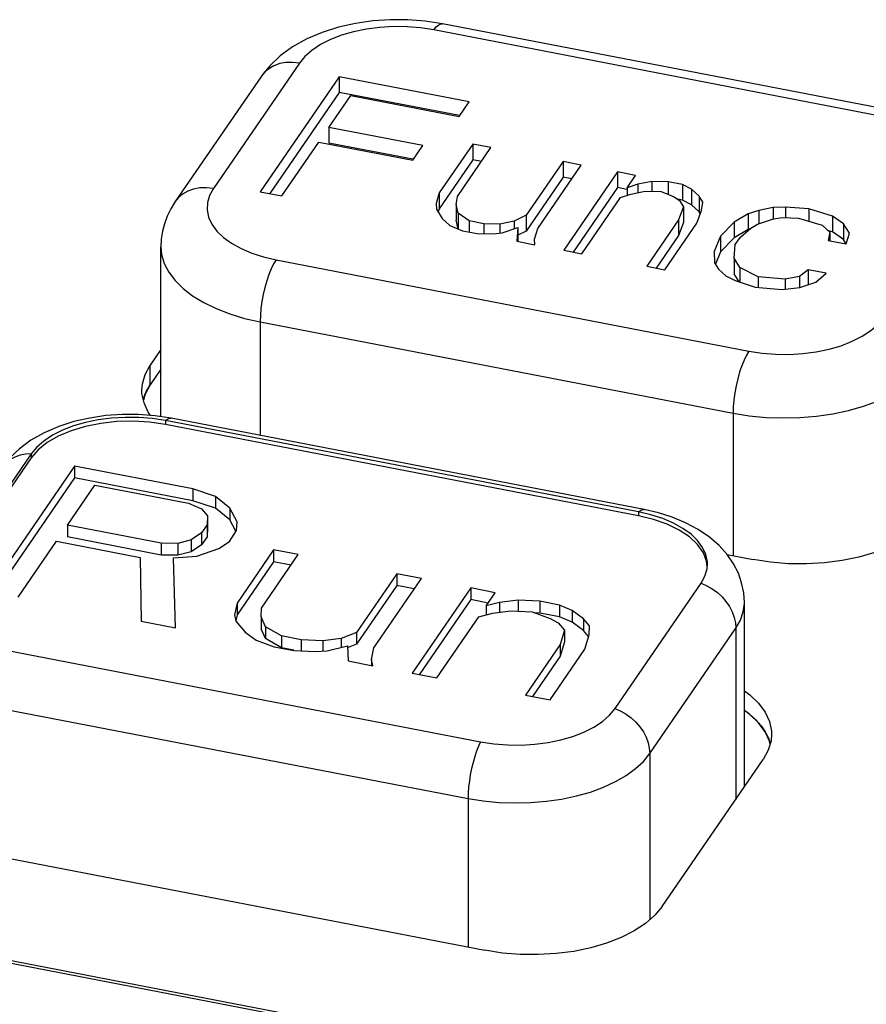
# Model space of a CAD drawing. Header units: millimetres. Extents: x -728 to -141, y -62 to 525.
# Tile 170 of 186: x -241 to -232, y 483 to 494. Entities that reach past the tile are written whole.
import ezdxf

# ---------------------------------------------------------------- set-up
doc = ezdxf.new("R2010")
doc.units = ezdxf.units.MM
doc.header["$LTSCALE"] = 23.1
doc.layers.add('R912005502_AM_0', color=7, linetype='CONTINUOUS')

msp = doc.modelspace()

# ---------------------------------------------------------------- linework, layer by layer
at = {"layer": 'R912005502_AM_0', "color": 7}
for p, q in [((-236.24, 493.467), (-236.428, 493.496)), ((-231.115, 492.479), (-236.24, 493.467)), ((-231.21, 492.412), (-236.335, 493.4)), ((-237.792, 493.04), (-238.724, 491.682)), ((-238.204, 492.899), (-239.137, 491.541)), ((-237.361, 492.893), (-238.216, 491.648)), ((-237.361, 492.893), (-237.361, 492.724)), ((-235.951, 492.621), (-237.361, 492.893)), ((-237.361, 492.724), (-238.113, 491.628)), ((-237.471, 492.345), (-237.235, 492.689)), ((-236.058, 492.472), (-237.361, 492.724)), ((-237.235, 492.689), (-236.06, 492.462)), ((-236.06, 492.462), (-235.951, 492.621)), ((-237.471, 492.345), (-237.471, 492.175)), ((-236.453, 492.148), (-237.471, 492.345)), ((-237.981, 491.603), (-237.581, 492.186)), ((-237.581, 492.186), (-236.563, 491.989)), ((-236.561, 491.999), (-237.471, 492.175)), ((-236.563, 491.989), (-236.453, 492.148)), ((-235.911, 492.164), (-236.275, 491.634)), ((-235.911, 492.164), (-235.911, 491.994)), ((-235.715, 492.126), (-235.911, 492.164)), ((-236.079, 491.596), (-235.715, 492.126)), ((-235.911, 491.994), (-236.275, 491.464)), ((-235.818, 491.976), (-235.911, 491.994)), ((-234.932, 491.975), (-235.332, 491.392)), ((-235.209, 491.248), (-234.736, 491.937)), ((-234.932, 491.975), (-234.932, 491.805)), ((-234.736, 491.937), (-234.932, 491.975)), ((-234.345, 491.862), (-234.927, 491.014)), ((-234.345, 491.862), (-234.345, 491.692)), ((-234.149, 491.824), (-234.345, 491.862)), ((-234.24, 491.691), (-234.149, 491.824)), ((-234.932, 491.805), (-235.332, 491.222)), ((-234.839, 491.787), (-234.932, 491.805)), ((-234.125, 491.729), (-234.24, 491.691)), ((-233.971, 491.76), (-234.125, 491.729)), ((-234.125, 491.729), (-234.125, 491.638)), ((-233.971, 491.76), (-233.971, 491.652)), ((-233.796, 491.756), (-233.971, 491.76)), ((-233.796, 491.756), (-233.796, 491.62)), ((-233.64, 491.726), (-233.796, 491.756)), ((-233.64, 491.726), (-233.64, 491.556)), ((-233.541, 491.676), (-233.64, 491.726)), ((-238.216, 491.648), (-237.981, 491.603)), ((-236.275, 491.634), (-236.308, 491.52)), ((-236.275, 491.634), (-236.275, 491.464)), ((-234.345, 491.692), (-234.824, 490.994)), ((-234.243, 491.672), (-234.345, 491.692)), ((-234.313, 491.585), (-234.198, 491.623)), ((-234.24, 491.691), (-234.24, 491.609)), ((-234.198, 491.623), (-234.044, 491.654)), ((-234.044, 491.654), (-233.869, 491.65)), ((-233.869, 491.65), (-233.731, 491.593)), ((-233.541, 491.676), (-233.541, 491.507)), ((-233.459, 491.601), (-233.541, 491.676)), ((-233.459, 491.601), (-233.459, 491.431)), ((-233.418, 491.533), (-233.459, 491.601)), ((-236.308, 491.52), (-236.305, 491.46)), ((-236.094, 491.509), (-236.079, 491.596)), ((-236.094, 491.509), (-236.094, 491.339)), ((-236.071, 491.415), (-236.094, 491.509)), ((-234.731, 490.976), (-234.313, 491.585)), ((-233.731, 491.593), (-233.671, 491.552)), ((-233.64, 491.556), (-233.691, 491.566)), ((-233.671, 491.552), (-233.629, 491.484)), ((-233.541, 491.507), (-233.64, 491.556)), ((-233.459, 491.431), (-233.541, 491.507)), ((-233.433, 491.446), (-233.418, 491.533)), ((-236.305, 491.46), (-236.243, 491.358)), ((-236.275, 491.464), (-236.286, 491.427)), ((-236.071, 491.415), (-236.071, 491.245)), ((-235.95, 491.331), (-236.071, 491.415)), ((-235.332, 491.392), (-235.465, 491.328)), ((-235.332, 491.392), (-235.332, 491.222)), ((-233.629, 491.484), (-233.681, 491.344)), ((-233.629, 491.484), (-233.629, 491.314)), ((-233.485, 491.306), (-233.433, 491.446)), ((-233.446, 491.41), (-233.459, 491.431)), ((-232.927, 491.408), (-233.078, 491.317)), ((-232.812, 491.446), (-232.927, 491.408)), ((-232.927, 491.408), (-232.927, 491.238)), ((-232.658, 491.476), (-232.812, 491.446)), ((-232.812, 491.446), (-232.812, 491.298)), ((-232.523, 491.48), (-232.658, 491.476)), ((-232.658, 491.476), (-232.658, 491.355)), ((-232.523, 491.48), (-232.523, 491.367)), ((-232.269, 491.461), (-232.523, 491.48)), ((-232.269, 491.461), (-232.269, 491.328)), ((-232.014, 491.382), (-232.269, 491.461)), ((-236.243, 491.358), (-236.162, 491.282)), ((-236.162, 491.282), (-236.023, 491.225)), ((-236.071, 491.245), (-236.094, 491.339)), ((-235.95, 491.331), (-235.95, 491.211)), ((-235.794, 491.301), (-235.95, 491.331)), ((-235.794, 491.301), (-235.794, 491.194)), ((-235.619, 491.297), (-235.794, 491.301)), ((-235.465, 491.328), (-235.619, 491.297)), ((-235.619, 491.297), (-235.619, 491.203)), ((-235.465, 491.328), (-235.465, 491.246)), ((-233.681, 491.344), (-234.026, 490.84)), ((-233.83, 490.803), (-233.485, 491.306)), ((-233.681, 491.344), (-233.681, 491.174)), ((-233.629, 491.314), (-233.681, 491.174)), ((-233.078, 491.317), (-233.226, 491.166)), ((-233.078, 491.317), (-233.078, 491.148)), ((-232.9, 491.253), (-232.825, 491.298)), ((-232.825, 491.298), (-232.653, 491.355)), ((-232.653, 491.355), (-232.556, 491.367)), ((-232.556, 491.367), (-232.381, 491.363)), ((-232.381, 491.363), (-232.125, 491.284)), ((-232.125, 491.284), (-232.044, 491.208)), ((-232.014, 491.382), (-232.014, 491.212)), ((-231.893, 491.299), (-232.014, 491.382)), ((-231.893, 491.299), (-231.893, 491.129)), ((-231.83, 491.197), (-231.893, 491.299)), ((-236.023, 491.225), (-235.866, 491.195)), ((-235.866, 491.195), (-235.692, 491.191)), ((-235.692, 491.191), (-235.595, 491.203)), ((-235.595, 491.203), (-235.423, 491.26)), ((-235.423, 491.26), (-235.436, 491.112)), ((-235.423, 491.26), (-235.423, 491.112)), ((-235.332, 491.222), (-235.423, 491.178)), ((-235.243, 491.135), (-235.209, 491.248)), ((-233.681, 491.174), (-233.923, 490.82)), ((-232.927, 491.238), (-233.078, 491.148)), ((-233.012, 491.155), (-232.9, 491.253)), ((-232.911, 491.244), (-232.927, 491.238)), ((-232.014, 491.212), (-232.067, 491.229)), ((-232.044, 491.208), (-232.06, 491.121)), ((-232.044, 491.208), (-232.044, 491.121)), ((-231.893, 491.129), (-232.014, 491.212)), ((-231.864, 491.083), (-231.83, 491.197)), ((-235.436, 491.112), (-235.24, 491.074)), ((-235.24, 491.074), (-235.243, 491.135)), ((-233.226, 491.166), (-233.296, 490.999)), ((-233.226, 491.166), (-233.226, 490.996)), ((-233.078, 491.148), (-233.226, 490.996)), ((-233.079, 490.928), (-233.067, 491.075)), ((-233.067, 491.075), (-233.012, 491.155)), ((-232.06, 491.121), (-231.864, 491.083)), ((-231.865, 491.083), (-231.893, 491.129)), ((-239.293, 489.21), (-239.293, 491.052)), ((-234.927, 491.014), (-234.731, 490.976)), ((-233.296, 490.999), (-233.291, 490.878)), ((-233.226, 490.996), (-233.282, 490.864)), ((-238.045, 490.911), (-232.92, 489.922)), ((-233.291, 490.878), (-233.249, 490.81)), ((-233.079, 490.928), (-233.079, 490.758)), ((-233.017, 490.825), (-233.079, 490.928)), ((-234.026, 490.84), (-233.83, 490.803)), ((-233.249, 490.81), (-233.168, 490.735)), ((-233.026, 490.672), (-233.079, 490.758)), ((-233.017, 490.825), (-233.017, 490.668)), ((-232.818, 490.727), (-233.017, 490.825)), ((-232.278, 490.803), (-232.372, 490.731)), ((-232.278, 490.803), (-232.278, 490.639)), ((-232.082, 490.765), (-232.278, 490.803)), ((-232.194, 490.667), (-232.082, 490.765)), ((-233.168, 490.735), (-233.068, 490.686)), ((-233.068, 490.686), (-232.852, 490.614)), ((-232.818, 490.727), (-232.818, 490.614)), ((-232.526, 490.701), (-232.818, 490.727)), ((-232.372, 490.731), (-232.526, 490.701)), ((-232.526, 490.701), (-232.526, 490.587)), ((-232.372, 490.731), (-232.372, 490.61)), ((-232.366, 490.61), (-232.194, 490.667)), ((-232.852, 490.614), (-232.559, 490.587)), ((-232.559, 490.587), (-232.366, 490.61)), ((-238.216, 490.237), (-238.216, 489.007)), ((-238.216, 490.237), (-233.091, 489.249)), ((-239.293, 489.937), (-239.409, 489.768)), ((-239.464, 489.668), (-239.409, 489.768)), ((-239.409, 489.556), (-239.409, 489.768)), ((-239.293, 489.725), (-239.409, 489.556)), ((-239.494, 489.566), (-239.464, 489.668)), ((-239.499, 489.497), (-239.494, 489.566)), ((-239.498, 489.462), (-239.499, 489.497)), ((-239.409, 489.556), (-239.464, 489.456)), ((-239.476, 489.359), (-239.498, 489.462)), ((-239.464, 489.456), (-239.483, 489.39)), ((-239.242, 489.168), (-239.242, 489.125)), ((-234.117, 488.179), (-239.242, 489.168)), ((-234.056, 488.205), (-239.182, 489.193)), ((-233.091, 489.249), (-233.091, 487.704)), ((-234.117, 488.137), (-239.242, 489.125)), ((-240.699, 488.808), (-241.632, 487.45)), ((-240.699, 488.765), (-241.632, 487.407)), ((-240.699, 488.808), (-240.699, 488.765)), ((-240.229, 488.675), (-241.162, 487.317)), ((-240.229, 488.675), (-240.229, 488.548)), ((-238.948, 488.428), (-240.229, 488.675)), ((-240.229, 488.548), (-241.085, 487.302)), ((-238.948, 488.3), (-240.229, 488.548)), ((-240.305, 488.035), (-240.008, 488.468)), ((-240.008, 488.468), (-238.993, 488.273)), ((-238.948, 488.428), (-238.948, 488.3)), ((-238.7, 488.347), (-238.948, 488.428)), ((-238.7, 488.22), (-238.948, 488.3)), ((-238.7, 488.347), (-238.7, 488.22)), ((-238.546, 488.219), (-238.7, 488.347)), ((-238.993, 488.273), (-238.853, 488.213)), ((-238.853, 488.213), (-238.786, 488.135)), ((-238.546, 488.092), (-238.7, 488.22)), ((-238.546, 488.219), (-238.546, 488.092)), ((-238.466, 488.073), (-238.546, 488.219)), ((-238.786, 488.135), (-238.792, 488.038)), ((-238.786, 488.135), (-238.786, 488.007)), ((-238.48, 487.971), (-238.546, 488.092)), ((-234.117, 488.179), (-234.117, 488.137)), ((-233.981, 488.147), (-234.117, 488.179)), ((-240.305, 488.035), (-240.305, 487.908)), ((-239.291, 487.839), (-240.305, 488.035)), ((-238.792, 488.038), (-238.852, 487.951)), ((-238.792, 488.038), (-238.792, 487.91)), ((-238.786, 488.007), (-238.792, 487.91)), ((-238.551, 487.86), (-238.472, 487.976)), ((-238.472, 487.976), (-238.466, 488.073)), ((-239.291, 487.712), (-240.305, 487.908)), ((-238.965, 487.875), (-239.111, 487.837)), ((-238.852, 487.951), (-238.965, 487.875)), ((-238.965, 487.875), (-238.965, 487.747)), ((-238.852, 487.951), (-238.852, 487.824)), ((-238.792, 487.91), (-238.852, 487.824)), ((-240.841, 487.255), (-240.425, 487.862)), ((-240.425, 487.862), (-239.517, 487.687)), ((-239.291, 487.839), (-239.291, 487.712)), ((-239.111, 487.837), (-239.291, 487.839)), ((-239.111, 487.837), (-239.111, 487.71)), ((-238.852, 487.824), (-238.965, 487.747)), ((-238.904, 487.699), (-238.664, 487.784)), ((-238.664, 487.784), (-238.551, 487.86)), ((-238.071, 487.768), (-238.468, 487.19)), ((-238.071, 487.768), (-238.071, 487.64)), ((-237.804, 487.716), (-238.071, 487.768)), ((-239.517, 487.687), (-239.507, 486.997)), ((-239.111, 487.71), (-239.291, 487.712)), ((-239.157, 487.683), (-238.904, 487.699)), ((-239.133, 486.925), (-239.157, 487.683)), ((-238.965, 487.747), (-239.111, 487.71)), ((-238.201, 487.138), (-237.804, 487.716)), ((-233.155, 487.716), (-232.874, 487.662)), ((-238.071, 487.64), (-238.468, 487.063)), ((-237.881, 487.604), (-238.071, 487.64)), ((-233.371, 487.588), (-233.378, 487.644)), ((-233.373, 487.561), (-233.369, 487.613)), ((-236.736, 487.51), (-237.172, 486.874)), ((-236.985, 486.707), (-236.469, 487.459)), ((-236.736, 487.51), (-236.736, 487.383)), ((-236.469, 487.459), (-236.736, 487.51)), ((-236.736, 487.383), (-237.172, 486.747)), ((-236.546, 487.346), (-236.736, 487.383)), ((-235.935, 487.356), (-236.57, 486.431)), ((-235.935, 487.356), (-235.935, 487.229)), ((-235.668, 487.304), (-235.935, 487.356)), ((-234.37, 486.049), (-233.437, 487.407)), ((-235.935, 487.229), (-236.493, 486.416)), ((-235.745, 487.192), (-235.935, 487.229)), ((-235.767, 487.16), (-235.668, 487.304)), ((-238.468, 487.19), (-238.494, 487.064)), ((-238.468, 487.19), (-238.468, 487.063)), ((-238.207, 487.041), (-238.201, 487.138)), ((-235.621, 487.197), (-235.767, 487.16)), ((-235.767, 487.16), (-235.767, 487.064)), ((-235.421, 487.224), (-235.621, 487.197)), ((-235.621, 487.197), (-235.621, 487.092)), ((-235.421, 487.224), (-235.421, 487.104)), ((-235.187, 487.212), (-235.421, 487.224)), ((-235.187, 487.212), (-235.187, 487.084)), ((-234.974, 487.17), (-235.187, 487.212)), ((-234.974, 487.17), (-234.974, 487.043)), ((-234.834, 487.111), (-234.974, 487.17)), ((-232.969, 485.2), (-232.969, 487.198)), ((-238.494, 487.064), (-238.48, 486.996)), ((-238.468, 487.063), (-238.481, 486.999)), ((-238.207, 487.041), (-238.207, 486.914)), ((-238.159, 486.934), (-238.207, 487.041)), ((-236.303, 486.38), (-235.847, 487.044)), ((-235.847, 487.044), (-235.7, 487.081)), ((-235.7, 487.081), (-235.5, 487.108)), ((-235.5, 487.108), (-235.267, 487.096)), ((-235.267, 487.096), (-235.073, 487.026)), ((-235.187, 487.084), (-235.243, 487.087)), ((-234.974, 487.043), (-235.187, 487.084)), ((-235.073, 487.026), (-234.986, 486.976)), ((-234.834, 486.983), (-234.974, 487.043)), ((-234.834, 487.111), (-234.834, 486.983)), ((-234.713, 487.022), (-234.834, 487.111)), ((-234.713, 487.022), (-234.713, 486.895)), ((-234.646, 486.944), (-234.713, 487.022)), ((-239.507, 486.997), (-239.133, 486.925)), ((-238.48, 486.996), (-238.379, 486.878)), ((-238.159, 486.807), (-238.207, 486.914)), ((-238.159, 486.934), (-238.159, 486.807)), ((-237.986, 486.835), (-238.159, 486.934)), ((-234.986, 486.976), (-234.919, 486.898)), ((-234.713, 486.895), (-234.834, 486.983)), ((-234.652, 486.847), (-234.646, 486.944)), ((-233.994, 485.561), (-233.062, 486.919)), ((-233.062, 486.919), (-233.062, 485.065)), ((-238.379, 486.878), (-238.259, 486.79)), ((-237.986, 486.708), (-238.159, 486.807)), ((-237.986, 486.835), (-237.986, 486.708)), ((-237.772, 486.794), (-237.986, 486.835)), ((-237.339, 486.808), (-237.539, 486.782)), ((-237.172, 486.874), (-237.339, 486.808)), ((-237.339, 486.808), (-237.339, 486.713)), ((-237.172, 486.874), (-237.172, 486.747)), ((-234.919, 486.898), (-234.965, 486.743)), ((-234.919, 486.898), (-234.919, 486.771)), ((-234.657, 486.829), (-234.713, 486.895)), ((-234.698, 486.692), (-234.652, 486.847)), ((-238.259, 486.79), (-238.065, 486.719)), ((-238.065, 486.719), (-237.851, 486.678)), ((-237.851, 486.682), (-237.986, 486.708)), ((-237.772, 486.794), (-237.772, 486.674)), ((-237.539, 486.782), (-237.772, 486.794)), ((-237.539, 486.782), (-237.539, 486.671)), ((-237.491, 486.674), (-237.272, 486.73)), ((-237.272, 486.73), (-237.264, 486.565)), ((-237.172, 486.747), (-237.264, 486.711)), ((-237.011, 486.582), (-236.985, 486.707)), ((-234.965, 486.743), (-235.342, 486.194)), ((-234.919, 486.771), (-234.965, 486.616)), ((-234.965, 486.743), (-234.965, 486.616)), ((-240.952, 486.678), (-235.827, 485.689)), ((-237.851, 486.678), (-237.618, 486.666)), ((-237.618, 486.666), (-237.491, 486.674)), ((-234.965, 486.616), (-235.265, 486.179)), ((-235.075, 486.143), (-234.698, 486.692)), ((-237.264, 486.565), (-236.997, 486.513)), ((-237.011, 486.582), (-237.011, 486.513)), ((-236.997, 486.513), (-237.011, 486.582)), ((-236.57, 486.431), (-236.303, 486.38)), ((-235.342, 486.194), (-235.075, 486.143)), ((-241.089, 486.063), (-235.964, 485.075)), ((-232.909, 485.985), (-232.969, 486.029)), ((-232.814, 485.894), (-232.909, 485.985)), ((-232.674, 485.77), (-232.679, 485.701)), ((-232.69, 485.664), (-232.697, 485.696)), ((-233.994, 485.561), (-233.994, 483.76)), ((-233.859, 483.905), (-232.764, 485.498)), ((-235.964, 485.075), (-235.964, 483.465)), ((-249.017, 484.854), (-183.978, 472.31)), ((-248.852, 484.851), (-184.107, 472.364)), ((-241.419, 484.517), (-235.781, 483.43)), ((-233.859, 483.905), (-233.939, 483.809)), ((-233.939, 483.809), (-234.039, 483.721))]:
    msp.add_line(p, q, dxfattribs=at)
for points in [[(-236.428, 493.496), (-236.617, 493.51), (-236.808, 493.511), (-236.997, 493.498), (-237.184, 493.471), (-237.367, 493.43), (-237.545, 493.374), (-237.712, 493.303), (-237.866, 493.217), (-238.001, 493.119), (-238.113, 493.013), (-238.204, 492.899)], [(-236.335, 493.4), (-236.478, 493.422), (-236.623, 493.434), (-236.772, 493.436), (-236.92, 493.428), (-237.065, 493.409), (-237.204, 493.38), (-237.335, 493.342), (-237.455, 493.295), (-237.562, 493.241), (-237.656, 493.179), (-237.732, 493.112), (-237.792, 493.04)], [(-236.335, 493.4), (-236.308, 493.434), (-236.282, 493.456), (-236.258, 493.467), (-236.24, 493.467)], [(-237.792, 493.04), (-237.865, 493.049), (-237.937, 493.048), (-238.005, 493.035), (-238.068, 493.013), (-238.124, 492.98), (-238.172, 492.939), (-238.204, 492.899)], [(-238.724, 491.682), (-238.798, 491.691), (-238.87, 491.69), (-238.938, 491.677), (-239.001, 491.655), (-239.057, 491.622), (-239.105, 491.581), (-239.137, 491.541)], [(-238.724, 491.682), (-238.766, 491.607), (-238.788, 491.53), (-238.792, 491.451), (-238.776, 491.372), (-238.74, 491.295), (-238.686, 491.222), (-238.615, 491.153), (-238.527, 491.089), (-238.423, 491.032), (-238.307, 490.983), (-238.181, 490.942), (-238.045, 490.911)], [(-239.137, 491.541), (-239.185, 491.463), (-239.224, 491.382), (-239.255, 491.301), (-239.276, 491.219), (-239.289, 491.135), (-239.293, 491.052)], [(-239.293, 491.052), (-239.285, 490.966), (-239.256, 490.87), (-239.208, 490.776), (-239.14, 490.686), (-239.053, 490.6), (-238.949, 490.52), (-238.828, 490.447), (-238.693, 490.381), (-238.544, 490.324), (-238.385, 490.276), (-238.216, 490.237)], [(-238.045, 490.911), (-238.072, 490.866), (-238.098, 490.813), (-238.123, 490.751), (-238.146, 490.683), (-238.166, 490.61), (-238.184, 490.534), (-238.198, 490.457), (-238.208, 490.381), (-238.214, 490.307), (-238.216, 490.237)], [(-232.92, 489.922), (-232.777, 489.9), (-232.632, 489.888), (-232.483, 489.886), (-232.334, 489.895), (-232.19, 489.914), (-232.051, 489.942), (-231.92, 489.98), (-231.8, 490.027), (-231.692, 490.082), (-231.599, 490.143), (-231.523, 490.21), (-231.463, 490.282)], [(-232.92, 489.922), (-232.946, 489.878), (-232.972, 489.824), (-232.997, 489.763), (-233.02, 489.695), (-233.041, 489.622), (-233.058, 489.546), (-233.072, 489.469), (-233.082, 489.392), (-233.089, 489.318), (-233.091, 489.249)], [(-233.091, 489.249), (-232.915, 489.221), (-232.734, 489.203), (-232.551, 489.197), (-232.368, 489.201), (-232.187, 489.216), (-232.01, 489.242), (-231.839, 489.278), (-231.678, 489.324), (-231.527, 489.379), (-231.388, 489.443), (-231.264, 489.515), (-231.156, 489.593), (-231.066, 489.678), (-230.993, 489.767)], [(-239.484, 489.396), (-239.48, 489.41), (-239.476, 489.424), (-239.471, 489.437), (-239.466, 489.451), (-239.46, 489.465), (-239.453, 489.48)], [(-239.453, 489.48), (-239.448, 489.491), (-239.441, 489.504), (-239.433, 489.518), (-239.425, 489.531), (-239.419, 489.542), (-239.409, 489.556)], [(-239.405, 489.224), (-239.43, 489.258), (-239.476, 489.359)], [(-239.182, 489.193), (-239.357, 489.22), (-239.534, 489.234), (-239.712, 489.234), (-239.889, 489.222), (-240.064, 489.196), (-240.235, 489.158), (-240.401, 489.104), (-240.557, 489.037), (-240.701, 488.956)], [(-239.242, 489.168), (-239.385, 489.19), (-239.532, 489.202), (-239.681, 489.203), (-239.828, 489.195), (-239.973, 489.176), (-240.111, 489.148), (-240.242, 489.11), (-240.361, 489.063), (-240.469, 489.009), (-240.562, 488.947), (-240.639, 488.88), (-240.699, 488.808)], [(-239.242, 489.125), (-239.416, 489.151), (-239.591, 489.161), (-239.769, 489.157), (-239.944, 489.138), (-240.111, 489.105), (-240.266, 489.059), (-240.406, 489), (-240.526, 488.93), (-240.624, 488.852), (-240.699, 488.765)], [(-239.242, 489.168), (-239.22, 489.185), (-239.198, 489.193), (-239.182, 489.193)], [(-240.701, 488.956), (-240.827, 488.864), (-240.932, 488.764), (-241.017, 488.657)], [(-240.699, 488.808), (-240.761, 488.804), (-240.82, 488.793), (-240.875, 488.773), (-240.925, 488.746), (-240.969, 488.713)], [(-234.117, 488.179), (-234.094, 488.196), (-234.073, 488.205), (-234.056, 488.205)], [(-232.969, 487.198), (-232.976, 487.303), (-232.998, 487.41), (-233.034, 487.515), (-233.087, 487.618), (-233.156, 487.719), (-233.243, 487.815), (-233.348, 487.907), (-233.47, 487.989), (-233.605, 488.061), (-233.75, 488.121), (-233.901, 488.169), (-234.056, 488.205)], [(-233.378, 487.644), (-233.413, 487.737), (-233.476, 487.825), (-233.563, 487.908), (-233.674, 487.981), (-233.806, 488.045), (-233.953, 488.097), (-234.117, 488.137)], [(-233.369, 487.613), (-233.37, 487.64), (-233.386, 487.718), (-233.422, 487.794), (-233.475, 487.868), (-233.547, 487.937), (-233.635, 488), (-233.738, 488.057), (-233.854, 488.107), (-233.981, 488.147)], [(-231.132, 487.953), (-231.255, 487.872), (-231.397, 487.8), (-231.555, 487.739), (-231.727, 487.689), (-231.91, 487.651), (-232.101, 487.626), (-232.296, 487.615), (-232.492, 487.617), (-232.684, 487.633), (-232.874, 487.662)], [(-233.437, 487.407), (-233.396, 487.483), (-233.373, 487.561)], [(-233.437, 487.407), (-233.376, 487.38), (-233.316, 487.346), (-233.261, 487.305), (-233.211, 487.259), (-233.168, 487.208), (-233.13, 487.153), (-233.101, 487.096), (-233.079, 487.037), (-233.066, 486.978), (-233.062, 486.919)], [(-233.062, 486.919), (-233.012, 487.007), (-232.981, 487.097), (-232.969, 487.188), (-232.969, 487.198)], [(-232.969, 486.241), (-232.909, 486.197), (-232.814, 486.106), (-232.743, 486.009), (-232.697, 485.908), (-232.675, 485.805), (-232.674, 485.77)], [(-235.827, 485.689), (-235.684, 485.667), (-235.537, 485.655), (-235.389, 485.654), (-235.241, 485.662), (-235.096, 485.681), (-234.958, 485.709), (-234.828, 485.747), (-234.708, 485.794), (-234.6, 485.848), (-234.507, 485.91), (-234.43, 485.977), (-234.37, 486.049)], [(-234.37, 486.049), (-234.308, 486.022), (-234.249, 485.987), (-234.194, 485.947), (-234.144, 485.901), (-234.1, 485.85), (-234.063, 485.795), (-234.033, 485.738), (-234.012, 485.679), (-233.999, 485.62), (-233.994, 485.561)], [(-232.969, 486.031), (-232.96, 486.025), (-232.95, 486.018), (-232.938, 486.009), (-232.93, 486.002), (-232.921, 485.995), (-232.908, 485.985)], [(-232.908, 485.985), (-232.892, 485.971), (-232.876, 485.956), (-232.86, 485.942), (-232.843, 485.925), (-232.829, 485.91), (-232.813, 485.892)], [(-232.697, 485.696), (-232.743, 485.797), (-232.814, 485.894)], [(-232.813, 485.892), (-232.8, 485.877), (-232.788, 485.862), (-232.776, 485.847), (-232.765, 485.831), (-232.754, 485.815), (-232.743, 485.797)], [(-232.743, 485.797), (-232.74, 485.791), (-232.735, 485.783), (-232.732, 485.778), (-232.728, 485.77), (-232.725, 485.765), (-232.721, 485.757)], [(-232.721, 485.757), (-232.717, 485.749), (-232.713, 485.738), (-232.708, 485.727), (-232.704, 485.716), (-232.7, 485.705), (-232.696, 485.694)], [(-235.827, 485.689), (-235.849, 485.641), (-235.871, 485.587), (-235.891, 485.528), (-235.909, 485.465), (-235.925, 485.399), (-235.939, 485.332), (-235.949, 485.265), (-235.957, 485.199), (-235.962, 485.135), (-235.964, 485.075)], [(-232.679, 485.701), (-232.709, 485.599), (-232.764, 485.498)], [(-232.696, 485.694), (-232.695, 485.692), (-232.694, 485.689), (-232.693, 485.686), (-232.693, 485.684), (-232.691, 485.679)], [(-235.964, 485.075), (-235.799, 485.048), (-235.629, 485.032), (-235.457, 485.026), (-235.285, 485.03), (-235.115, 485.044), (-234.949, 485.068), (-234.789, 485.102), (-234.637, 485.145), (-234.495, 485.197), (-234.365, 485.257), (-234.249, 485.324), (-234.148, 485.398), (-234.062, 485.477), (-233.994, 485.561)], [(-234.039, 483.721), (-234.162, 483.64), (-234.304, 483.568), (-234.462, 483.506), (-234.634, 483.456), (-234.817, 483.419), (-235.008, 483.394), (-235.203, 483.383), (-235.399, 483.385), (-235.591, 483.4), (-235.781, 483.43)]]:
    msp.add_lwpolyline(points, dxfattribs=at)

doc.saveas('drawing.dxf')
